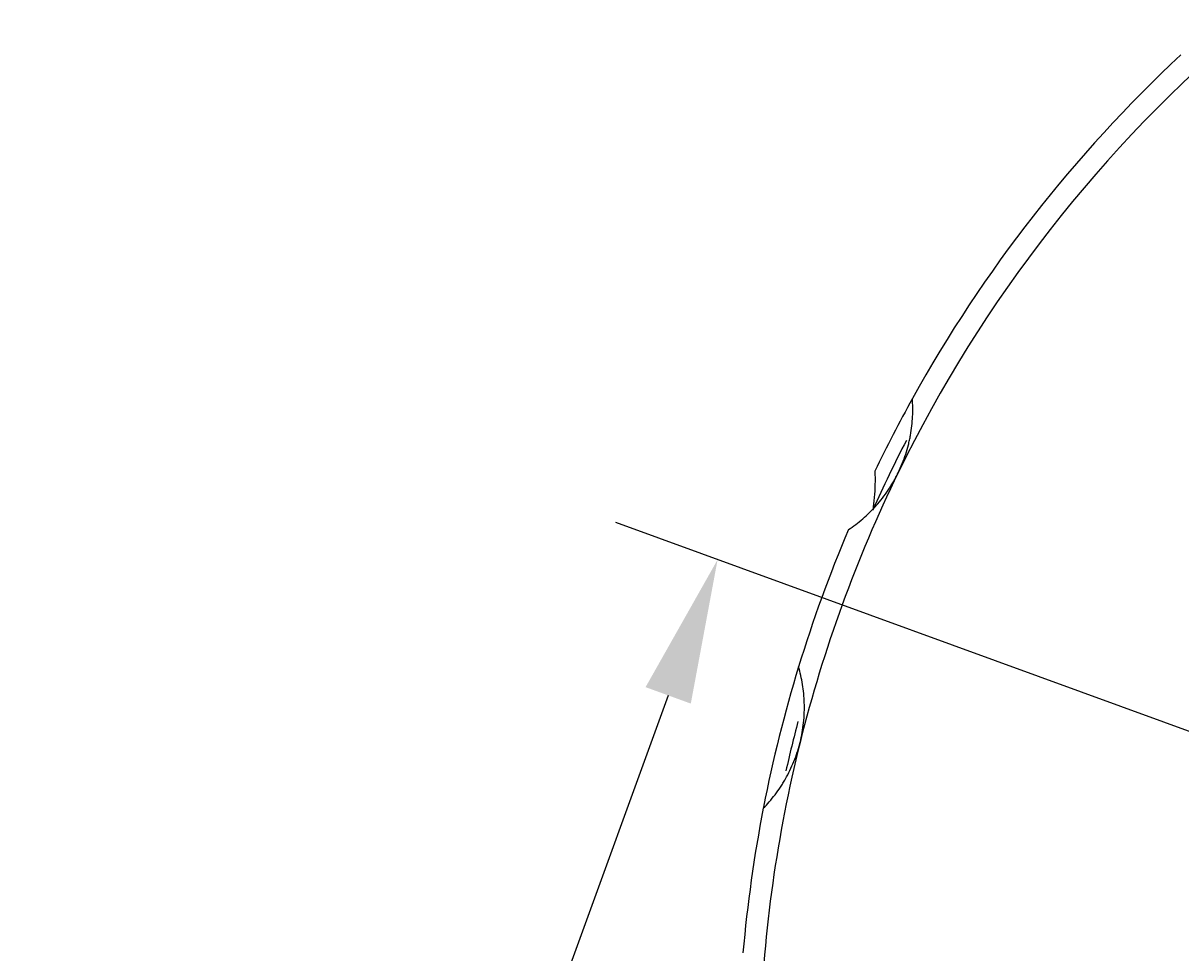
# Model space of a CAD drawing. Header units: millimetres. Extents: x 10970 to 13470, y -3153 to -1153.
# Tile 16 of 18: x 12414 to 12735, y -2284 to -2027. Entities that reach past the tile are written whole.
import ezdxf

# ---------------------------------------------------------------- set-up
doc = ezdxf.new("R2010")
doc.units = ezdxf.units.MM
doc.dimstyles.new('ISO-25', dxfattribs={"dimtxt": 2.5, "dimasz": 40, "dimexe": 30, "dimexo": 0.625, "dimtad": 1, "dimdec": 4, "dimdsep": 46, "dimlunit": 6, "dimtxsty": 'Standard', "dimcen": 2.5, "dimadec": 0, "dimazin": 0, "dimtfac": 1, "dimtdec": 4, "dimtmove": 0, "dimatfit": 3, "dimfxl": 1, "dimtolj": 1, "dimtzin": 0, "dimarcsym": 0})

# ---------------------------------------------------------------- blocks, each defined once
blk = doc.blocks.new('*D56')
at = {"color": 0, "lineweight": -2}
for p, q in [((12997.72, -2317.87), (12578.55, -2165.3)), ((12593.06, -2213.15), (12456.25, -2589.03)), ((12833.55, -2768.92), (12414.38, -2616.36))]:
    blk.add_line(p, q, dxfattribs=at)
at = {"color": 0}
for points in [[(12599.32, -2215.43), (12586.79, -2210.87), (12606.74, -2175.56)], [(12449.98, -2586.75), (12462.51, -2591.31), (12442.57, -2626.62)]]:
    blk.add_solid(points, dxfattribs=at)
at = {"layer": 'Defpoints', "color": 0}
for p in [(12998.31, -2318.08), (12442.57, -2626.62), (12834.14, -2769.14)]:
    blk.add_point(p, dxfattribs=at)
at = {"color": 0, "insert": (12500.08, -2393.68), "char_height": 2.5, "attachment_point": 5, "rotation": 70}
blk.add_mtext('\\A1;{{\\H20x;24}}', dxfattribs=at)

msp = doc.modelspace()

# ---------------------------------------------------------------- linework, layer by layer
at = {"color": 7, "linetype": 'Continuous'}
for radius, start, end in [(380, 130, 154), (386, 132.9987854, 151.0012146), (386, 151.0012072, 154.3633325), (382, 152.6409025, 155.8529309), (380, 154, 166), (386, 156.9987854, 163.0012146), (386, 163.0012685, 168.9521299), (382, 165.1823376, 167.2882155), (380, 166, 178), (386, 168.9987854, 175.0012146)]:
    msp.add_arc((12998.30917, -2318.08494), radius, start, end, dxfattribs=at)
for points, knots in [([(12656.76743, -2151.50391), (12657.58878, -2149.81988), (12658.27596, -2148.11241), (12659.12268, -2145.51896), (12659.37409, -2144.64907), (12659.70601, -2143.33629), (12659.80911, -2142.89737), (12660.0003, -2142.01688), (12660.08856, -2141.5743), (12660.48887, -2139.37578), (12660.68199, -2137.65129), (12660.80847, -2135.10779), (12660.82325, -2134.26722), (12660.80092, -2132.59966), (12660.76364, -2131.77151), (12660.70199, -2130.95559)], [0, 0, 0, 0, 0.25, 0.25, 0.375, 0.375, 0.4375, 0.4375, 0.5, 0.5, 0.75, 0.75, 0.875, 0.875, 1, 1, 1, 1]), ([(12642.99749, -2167.25519), (12644.35692, -2166.34927), (12645.67958, -2165.3483), (12647.60286, -2163.68714), (12648.2338, -2163.1067), (12649.16384, -2162.19264), (12649.47112, -2161.88071), (12650.07998, -2161.24167), (12650.38225, -2160.91375), (12651.86672, -2159.24787), (12652.97257, -2157.82822), (12654.50081, -2155.55939), (12654.98839, -2154.77981), (12655.68518, -2153.57347), (12655.9119, -2153.16469), (12656.35036, -2152.34033), (12656.56247, -2151.92414), (12656.76743, -2151.50391)], [0, 0, 0, 0, 0.25, 0.25, 0.375, 0.375, 0.4375, 0.4375, 0.5, 0.5, 0.75, 0.75, 0.875, 0.875, 0.9375, 0.9375, 1, 1, 1, 1]), ([(12629.59679, -2226.15462), (12630.05007, -2224.33663), (12630.36723, -2222.5236), (12630.65623, -2219.81078), (12630.72129, -2218.90762), (12630.77301, -2217.55452), (12630.7826, -2217.10375), (12630.78655, -2216.20276), (12630.78087, -2215.7515), (12630.71533, -2213.51779), (12630.54569, -2211.79083), (12630.14058, -2209.27663), (12629.98027, -2208.45134), (12629.61172, -2206.82487), (12629.40308, -2206.02257), (12629.17314, -2205.23729)], [0, 0, 0, 0, 0.25, 0.25, 0.375, 0.375, 0.4375, 0.4375, 0.5, 0.5, 0.75, 0.75, 0.875, 0.875, 1, 1, 1, 1]), ([(12619.40264, -2244.42464), (12620.54401, -2243.25587), (12621.62964, -2242.00177), (12623.16552, -2239.97704), (12623.66199, -2239.27811), (12624.38167, -2238.19065), (12624.61738, -2237.82165), (12625.08007, -2237.06999), (12625.30756, -2236.68639), (12626.41324, -2234.74828), (12627.19975, -2233.12973), (12628.22289, -2230.59274), (12628.53773, -2229.72882), (12628.96847, -2228.40398), (12629.10526, -2227.95699), (12629.36274, -2227.05948), (12629.48368, -2226.60828), (12629.59679, -2226.15462)], [0, 0, 0, 0, 0.25, 0.25, 0.375, 0.375, 0.4375, 0.4375, 0.5, 0.5, 0.75, 0.75, 0.875, 0.875, 0.9375, 0.9375, 1, 1, 1, 1])]:
    msp.add_open_spline(points, degree=3, knots=knots, dxfattribs=at)
msp.add_open_spline([(12650.30862, -2151.0771), (12650.35389, -2152.32159), (12650.36576, -2154.78211), (12650.1651, -2158.36976), (12649.89822, -2160.68212), (12649.73477, -2161.8163)], degree=3, dxfattribs=at)

# ---------------------------------------------------------------- dimensions: what is measured, and where the dimension line sits
dim = msp.add_linear_dim(base=(12442.56825, -2626.61712), p1=(12998.30917, -2318.08494), p2=(12834.1395, -2769.1374), angle=250, text='{{\\H20x;24}}', dimstyle='ISO-25')
dim.commit()
dim.dimension.update_dxf_attribs({"geometry": '*D56', "text_midpoint": (12524.16047, -2402.44434), "dimtype": 161})

doc.saveas('drawing.dxf')
